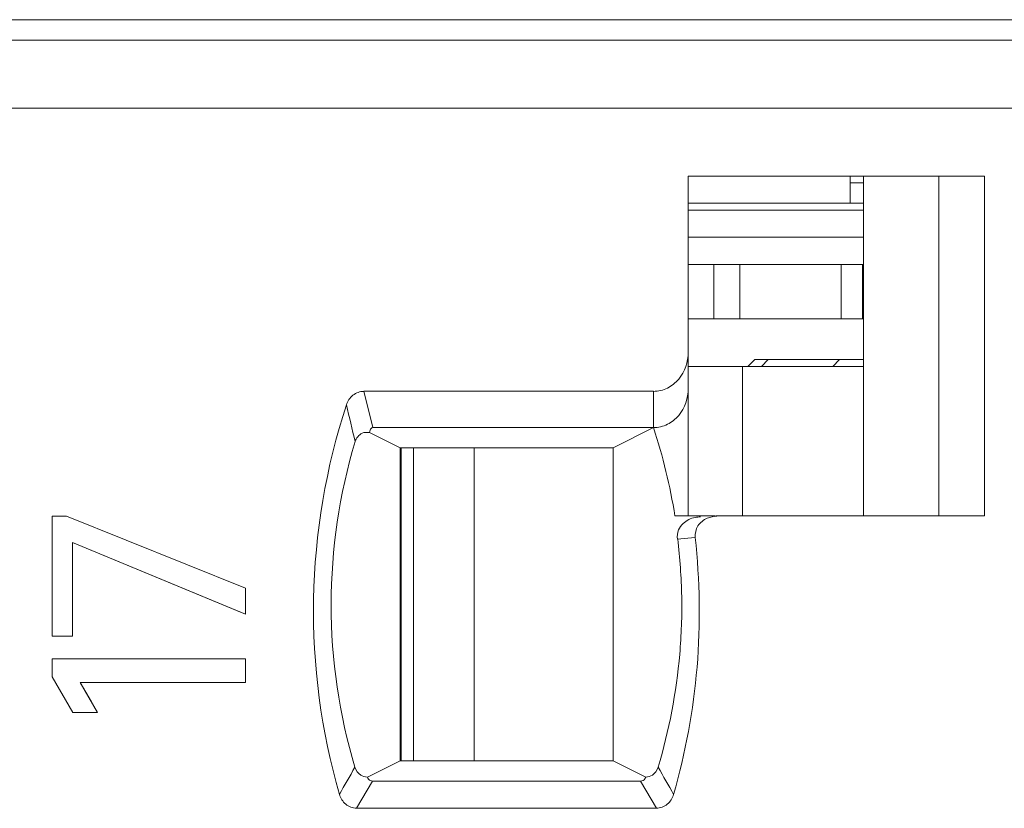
# Model space of a CAD drawing. Header units: millimetres. Extents: x 0 to 427, y 0 to 299.
# Tile 50 of 54: x 197.31 to 204.55, y 244.96 to 250.76. Entities that reach past the tile are written whole.
import ezdxf

# ---------------------------------------------------------------- set-up
doc = ezdxf.new("R2010")
doc.units = ezdxf.units.MM
doc.header["$LTSCALE"] = 23.1
doc.header["$MEASUREMENT"] = 0
doc.layers.get('0').update_dxf_attribs({"lineweight": 18})
for name, color, linetype in [('1_16', 7, 'Continuous'), ('1_27', 7, 'Continuous'), ('1_51', 7, 'Continuous'), ('1_6', 7, 'Continuous')]:
    doc.layers.add(name, color=color, linetype=linetype)

msp = doc.modelspace()

# ---------------------------------------------------------------- linework, layer by layer
at = {"color": 7, "linetype": 'Continuous', "lineweight": 0}
msp.add_line((110.7648, 250.7554), (209.7648, 250.7554), dxfattribs=at)
at = {"color": 0, "linetype": 'Continuous', "lineweight": 0}
for p, q in [((197.5497, 247.1051), (197.6564, 247.1051)), ((197.5497, 246.2204), (197.5497, 247.1051)), ((198.9719, 246.5735), (197.6564, 247.1051)), ((197.6991, 246.9092), (198.9719, 246.3833)), ((197.6991, 246.9092), (197.6991, 246.2204)), ((198.9048, 246.4111), (197.6991, 246.9092)), ((198.9719, 246.5735), (198.9719, 246.3833)), ((198.9719, 246.3833), (198.9048, 246.4111)), ((197.6991, 246.2204), (197.5497, 246.2204)), ((197.5497, 246.0551), (198.9719, 246.0551)), ((197.5497, 245.9232), (197.5497, 246.0551)), ((198.9719, 246.0551), (198.9719, 245.8805)), ((197.5497, 245.9232), (197.703, 245.6599)), ((198.9719, 245.8805), (197.7573, 245.8805)), ((197.8832, 245.6599), (197.7573, 245.8805)), ((197.7573, 245.8805), (197.8389, 245.7375)), ((197.8832, 245.6599), (197.703, 245.6599))]:
    msp.add_line(p, q, dxfattribs=at)
at = {"layer": '1_16', "color": 7, "linetype": 'Continuous', "lineweight": 0}
for p, q in [((203.5145, 248.2054), (202.2254, 248.2054)), ((202.6243, 247.1054), (202.6243, 248.2054)), ((200.2056, 245.3054), (200.2056, 247.6054)), ((200.6515, 247.6054), (200.6515, 245.3054))]:
    msp.add_line(p, q, dxfattribs=at)
at = {"layer": '1_27', "color": 7, "linetype": 'Continuous', "lineweight": 0}
for p, q in [((203.4147, 249.4054), (203.4147, 249.6054)), ((203.5145, 249.5554), (203.4147, 249.5554)), ((203.5145, 249.4054), (202.2254, 249.4054))]:
    msp.add_line(p, q, dxfattribs=at)
at = {"layer": '1_51', "color": 7, "linetype": 'Continuous', "lineweight": 0}
for p, q in [((202.2254, 248.9554), (203.5145, 248.9554)), ((202.4132, 248.5554), (202.4132, 248.9554)), ((202.6058, 248.9554), (202.6058, 248.5554)), ((203.3504, 248.5554), (203.3504, 248.9554)), ((203.5073, 248.9554), (203.5073, 248.5554)), ((202.2254, 248.5554), (203.5145, 248.5554)), ((200.1148, 247.6054), (200.1148, 245.3054))]:
    msp.add_line(p, q, dxfattribs=at)
at = {"layer": '1_6', "color": 7, "linetype": 'Continuous', "lineweight": 0}
for p, q in [((137.045, 250.6054), (206.6631, 250.6054)), ((205.0723, 250.1054), (137.3867, 250.1054)), ((202.2254, 249.6054), (204.4042, 249.6054)), ((202.2254, 247.1054), (202.2254, 249.6054)), ((203.5145, 249.6054), (203.5145, 247.1054)), ((204.0674, 249.6054), (204.0674, 247.1054)), ((204.4042, 249.6054), (204.4042, 247.1054)), ((202.2254, 249.3554), (203.5145, 249.3554)), ((203.5145, 249.1554), (202.2254, 249.1554)), ((202.6648, 248.2054), (202.7148, 248.2554)), ((203.5145, 248.2554), (202.7148, 248.2554)), ((202.8126, 248.2554), (202.7636, 248.2054)), ((203.2895, 248.2054), (203.3385, 248.2554)), ((199.8414, 248.0221), (201.9701, 248.0221)), ((199.9064, 247.7554), (199.8414, 248.0221)), ((201.9701, 247.7554), (201.9701, 248.0221)), ((200.1076, 247.6054), (199.8829, 247.7187)), ((199.9064, 247.7554), (201.9701, 247.7554)), ((201.9701, 247.7554), (201.6729, 247.6054)), ((200.1075, 247.6054), (201.6729, 247.6054)), ((200.1075, 245.3054), (200.1075, 247.6054)), ((201.6729, 245.3054), (201.6729, 247.6054)), ((202.1279, 247.1054), (202.4238, 247.1054)), ((202.3655, 247.0887), (202.4181, 247.1035)), ((202.4183, 247.1019), (202.4361, 247.1038)), ((204.4042, 247.1054), (202.4286, 247.1054)), ((202.2744, 246.9474), (202.1459, 246.9355)), ((199.8673, 245.185), (200.1075, 245.3054)), ((201.6729, 245.3054), (200.1075, 245.3054)), ((201.6729, 245.3054), (201.913, 245.185)), ((199.7873, 244.9554), (199.905, 245.1554)), ((201.8753, 245.1554), (199.905, 245.1554)), ((201.8753, 245.1554), (201.9917, 244.9554)), ((201.9917, 244.9554), (199.7873, 244.9554))]:
    msp.add_line(p, q, dxfattribs=at)
for centre, radius, start, end in [((297.317, 270.9826), 100.2907, 193.293208, 193.451758), ((198.0522, 246.4601), 4.1264, 8.99667, 18.29428), ((202.3148, 246.903), 0.1957, 89.93163, 101.28513), ((210.7458, 238.8504), 12.7036, 149.71303, 150.74831), ((193.1213, 240.0743), 10.2843, 28.98031, 30.26251)]:
    msp.add_arc(centre, radius, start, end, dxfattribs=at)
for points, knots in [([(202.2254, 248.309), (202.2254, 248.2394), (202.1884, 248.1293), (202.0767, 248.0395), (202.0053, 248.0219), (201.9701, 248.022)], [0, 0, 0, 0, 0.496876, 0.748597, 1, 1, 1, 1]), ([(199.8414, 248.022), (199.8131, 248.0222), (199.7547, 248.0006), (199.7223, 247.9495), (199.7135, 247.9223)], [0, 0, 0, 0, 0.498571, 1, 1, 1, 1]), ([(201.9701, 247.7554), (202.0053, 247.7553), (202.0768, 247.7729), (202.1885, 247.8626), (202.2254, 247.9727), (202.2254, 248.0423)], [0, 0, 0, 0, 0.251497, 0.503184, 1, 1, 1, 1]), ([(199.7135, 247.9223), (199.5631, 247.4635), (199.3987, 246.4953), (199.5282, 245.5219), (199.6621, 245.0579)], [0, 0, 0, 0, 0.5, 1, 1, 1, 1]), ([(199.7777, 247.6523), (199.7854, 247.6777), (199.8165, 247.7201), (199.8649, 247.722), (199.883, 247.7188)], [0, 0, 0, 0, 0.591555, 1, 1, 1, 1]), ([(199.9064, 247.7554), (199.8978, 247.7543), (199.8856, 247.7398), (199.8842, 247.7251), (199.8829, 247.7187)], [0, 0, 0, 0, 0.572011, 1, 1, 1, 1]), ([(199.776, 245.2572), (199.6604, 245.6437), (199.5411, 246.4549), (199.6616, 247.2659), (199.7777, 247.6523)], [0, 0, 0, 0, 0.499974, 1, 1, 1, 1]), ([(202.1459, 246.9355), (202.1427, 246.9578), (202.1484, 247.0019), (202.1935, 247.064), (202.2439, 247.0885), (202.2765, 247.095)], [0, 0, 0, 0, 0.30085, 0.557051, 1, 1, 1, 1]), ([(202.2769, 246.9475), (202.2753, 246.9768), (202.2868, 247.0398), (202.3386, 247.0766), (202.3655, 247.0887)], [0, 0, 0, 0, 0.498785, 1, 1, 1, 1]), ([(202.148, 246.9358), (202.1641, 246.7954), (202.1855, 246.513), (202.1651, 245.9476), (202.0845, 245.5279), (202.0042, 245.2572)], [0, 0, 0, 0, 0.250131, 0.50023, 1, 1, 1, 1]), ([(202.118, 245.0571), (202.2054, 245.3626), (202.3224, 245.9919), (202.3115, 246.6317), (202.2769, 246.9475)], [0, 0, 0, 0, 0.500023, 1, 1, 1, 1]), ([(199.8673, 245.185), (199.8503, 245.1861), (199.8088, 245.197), (199.7828, 245.2344), (199.776, 245.2572)], [0, 0, 0, 0, 0.417744, 1, 1, 1, 1]), ([(202.0042, 245.2572), (201.9972, 245.2345), (201.9715, 245.197), (201.93, 245.186), (201.9131, 245.185)], [0, 0, 0, 0, 0.583939, 1, 1, 1, 1]), ([(199.905, 245.1554), (199.8945, 245.1553), (199.8772, 245.164), (199.8696, 245.1792), (199.8673, 245.185)], [0, 0, 0, 0, 0.625346, 1, 1, 1, 1]), ([(201.8753, 245.1554), (201.8821, 245.1554), (201.8993, 245.1603), (201.9091, 245.1757), (201.913, 245.185)], [0, 0, 0, 0, 0.401074, 1, 1, 1, 1]), ([(199.6621, 245.0579), (199.6701, 245.0306), (199.7014, 244.9789), (199.759, 244.9561), (199.7874, 244.9554)], [0, 0, 0, 0, 0.500965, 1, 1, 1, 1]), ([(201.9917, 244.9554), (202.0201, 244.956), (202.0782, 244.978), (202.1097, 245.0299), (202.118, 245.0571)], [0, 0, 0, 0, 0.499191, 1, 1, 1, 1])]:
    msp.add_open_spline(points, degree=3, knots=knots, dxfattribs=at)

doc.saveas('drawing.dxf')
